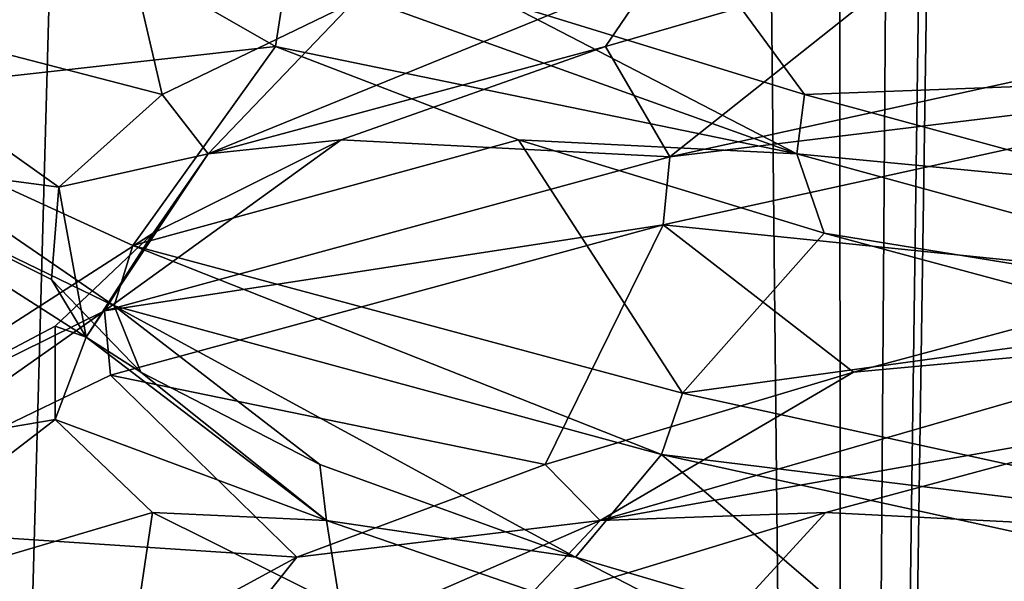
# Model space of a CAD drawing. Header units: millimetres. Extents: x -36.5 to 36.5, y -8.8 to 41.6.
# Tile 73 of 256: x -1.251 to -0.325, y 1.66 to 2.189. Entities that reach past the tile are written whole.
import ezdxf

# ---------------------------------------------------------------- set-up
doc = ezdxf.new("R2010")
doc.units = ezdxf.units.MM
doc.header["$LTSCALE"] = 65.185185
for name, color, linetype in [('166', 7, 'CONTINUOUS'), ('184', 7, 'CONTINUOUS'), ('185', 7, 'CONTINUOUS'), ('186', 7, 'CONTINUOUS'), ('196', 7, 'CONTINUOUS'), ('197', 7, 'CONTINUOUS'), ('198', 7, 'CONTINUOUS'), ('217', 7, 'CONTINUOUS'), ('218', 7, 'CONTINUOUS'), ('219', 7, 'CONTINUOUS'), ('23', 7, 'CONTINUOUS'), ('24', 7, 'CONTINUOUS'), ('25', 7, 'CONTINUOUS'), ('35', 7, 'CONTINUOUS'), ('36', 7, 'CONTINUOUS'), ('37', 7, 'CONTINUOUS'), ('5', 7, 'CONTINUOUS'), ('548', 7, 'CONTINUOUS'), ('553', 7, 'CONTINUOUS'), ('56', 7, 'CONTINUOUS'), ('57', 7, 'CONTINUOUS'), ('58', 7, 'CONTINUOUS')]:
    doc.layers.add(name, color=color, linetype=linetype)

msp = doc.modelspace()

# ---------------------------------------------------------------- linework, layer by layer
at = {"layer": '166', "color": 7, "linetype": 'Continuous'}
for points in [[(0, 2.2, -12.5), (0, 2.1375, -12.5), (-0.62779, 2.27495, -12.36231), (0, 2.2, -12.5)], [(0, 2.1375, -9.5), (0, 2.2, -9.5), (-0.63966, 2.05977, -9.64322), (0, 2.1375, -9.5)], [(-0.64598, 1.99578, -9.64622), (0, 2.1375, -9.5), (-0.63966, 2.05977, -9.64322), (-0.64598, 1.99578, -9.64622)], [(-1.16212, 1.91962, -11.94841), (-1.46004, 2.06386, -11.34392), (-1.44672, 2.11491, -11.39622), (-1.16212, 1.91962, -11.94841)], [(-1.14472, 1.97635, -11.96934), (-1.16212, 1.91962, -11.94841), (-1.44672, 2.11491, -11.39622), (-1.14472, 1.97635, -11.96934)], [(-1.17137, 1.91476, -10.06303), (-0.64598, 1.99578, -9.64622), (-0.63966, 2.05977, -9.64322), (-1.17137, 1.91476, -10.06303)], [(-1.16574, 1.85416, -10.05605), (-0.64598, 1.99578, -9.64622), (-1.17137, 1.91476, -10.06303), (-1.16574, 1.85416, -10.05605)], [(-0.64761, 1.7796, -12.353), (-1.16212, 1.91962, -11.94841), (-1.14472, 1.97635, -11.96934), (-0.64761, 1.7796, -12.353)], [(-0.62779, 1.83745, -12.36231), (-0.64761, 1.7796, -12.353), (-1.14472, 1.97635, -11.96934), (-0.62779, 1.83745, -12.36231)], [(-1.46285, 1.77099, -10.66825), (-1.45701, 1.71389, -10.64345), (-1.17137, 1.91476, -10.06303), (-1.46285, 1.77099, -10.66825)], [(-1.45701, 1.71389, -10.64345), (-1.16574, 1.85416, -10.05605), (-1.17137, 1.91476, -10.06303), (-1.45701, 1.71389, -10.64345)], [(0, 1.7, -12.5), (-0.64761, 1.7796, -12.353), (-0.62779, 1.83745, -12.36231), (0, 1.7, -12.5)], [(0, 1.6375, -12.5), (-0.64761, 1.7796, -12.353), (0, 1.7, -12.5), (0, 1.6375, -12.5)], [(0, 1.6375, -9.5), (0, 1.7, -9.5), (-0.64598, 1.55828, -9.64622), (0, 1.6375, -9.5)]]:
    msp.add_3dface(points, dxfattribs=at)
at = {"layer": '184', "color": 7, "linetype": 'Continuous'}
for points in [[(-0.49297, 1.72492, -9.8738), (0, 1.7, -9.5), (-0.16801, 1.81261, -9.78217), (-0.49297, 1.72492, -9.8738)], [(-0.78074, 1.63722, -10.05038), (-0.64598, 1.55828, -9.64622), (-0.49297, 1.72492, -9.8738), (-0.78074, 1.63722, -10.05038)], [(-0.64598, 1.55828, -9.64622), (0, 1.7, -9.5), (-0.49297, 1.72492, -9.8738), (-0.64598, 1.55828, -9.64622)]]:
    msp.add_3dface(points, dxfattribs=at)
at = {"layer": '185', "color": 7, "linetype": 'Continuous'}
for points in [[(-0.46703, 1.85721, -9.8628), (-0.10788, 1.88993, -9.8116), (-0.1426, 1.94424, -9.77893), (-0.46703, 1.85721, -9.8628)], [(-0.70517, 1.7175, -10.03737), (-0.16801, 1.81261, -9.78217), (-0.10788, 1.88993, -9.8116), (-0.70517, 1.7175, -10.03737)], [(-0.70517, 1.7175, -10.03737), (-0.10788, 1.88993, -9.8116), (-0.46703, 1.85721, -9.8628), (-0.70517, 1.7175, -10.03737)], [(-0.75676, 1.77018, -10.03116), (-0.70517, 1.7175, -10.03737), (-0.46703, 1.85721, -9.8628), (-0.75676, 1.77018, -10.03116)], [(-0.49297, 1.72492, -9.8738), (-0.16801, 1.81261, -9.78217), (-0.70517, 1.7175, -10.03737), (-0.49297, 1.72492, -9.8738)], [(-0.99027, 1.68314, -10.2715), (-0.70517, 1.7175, -10.03737), (-0.75676, 1.77018, -10.03116), (-0.99027, 1.68314, -10.2715)], [(-0.78074, 1.63722, -10.05038), (-0.49297, 1.72492, -9.8738), (-0.70517, 1.7175, -10.03737), (-0.78074, 1.63722, -10.05038)], [(-1.10054, 1.54507, -10.53877), (-0.78074, 1.63722, -10.05038), (-0.70517, 1.7175, -10.03737), (-1.10054, 1.54507, -10.53877)], [(-1.10054, 1.54507, -10.53877), (-0.70517, 1.7175, -10.03737), (-0.99027, 1.68314, -10.2715), (-1.10054, 1.54507, -10.53877)], [(-1.1502, 1.59611, -10.56596), (-1.10054, 1.54507, -10.53877), (-0.99027, 1.68314, -10.2715), (-1.1502, 1.59611, -10.56596)]]:
    msp.add_3dface(points, dxfattribs=at)
at = {"layer": '186', "color": 7, "linetype": 'Continuous'}
for points in [[(0, 2.1375, -9.5), (-0.64598, 1.99578, -9.64622), (-0.1426, 1.94424, -9.77893), (0, 2.1375, -9.5)], [(-0.64598, 1.99578, -9.64622), (-1.16574, 1.85416, -10.05605), (-0.75676, 1.77018, -10.03116), (-0.64598, 1.99578, -9.64622)], [(-0.64598, 1.99578, -9.64622), (-0.75676, 1.77018, -10.03116), (-0.46703, 1.85721, -9.8628), (-0.64598, 1.99578, -9.64622)], [(-0.64598, 1.99578, -9.64622), (-0.46703, 1.85721, -9.8628), (-0.1426, 1.94424, -9.77893), (-0.64598, 1.99578, -9.64622)], [(-1.16574, 1.85416, -10.05605), (-1.45701, 1.71389, -10.64345), (-0.99027, 1.68314, -10.2715), (-1.16574, 1.85416, -10.05605)], [(-1.16574, 1.85416, -10.05605), (-0.99027, 1.68314, -10.2715), (-0.75676, 1.77018, -10.03116), (-1.16574, 1.85416, -10.05605)], [(-1.45701, 1.71389, -10.64345), (-1.46623, 1.56983, -11.31648), (-1.22467, 1.50907, -10.89268), (-1.45701, 1.71389, -10.64345)], [(-1.45701, 1.71389, -10.64345), (-1.22467, 1.50907, -10.89268), (-1.1502, 1.59611, -10.56596), (-1.45701, 1.71389, -10.64345)], [(-1.45701, 1.71389, -10.64345), (-1.1502, 1.59611, -10.56596), (-0.99027, 1.68314, -10.2715), (-1.45701, 1.71389, -10.64345)]]:
    msp.add_3dface(points, dxfattribs=at)
at = {"layer": '196', "color": 7, "linetype": 'Continuous'}
for points in [[(-0.70008, 2.1634, -9.98944), (-0.63966, 2.05977, -9.64322), (-0.39877, 2.2511, -9.8371), (-0.70008, 2.1634, -9.98944)], [(-0.63966, 2.05977, -9.64322), (0, 2.2, -9.5), (-0.39877, 2.2511, -9.8371), (-0.63966, 2.05977, -9.64322)], [(-0.94859, 2.0757, -10.218), (-0.63966, 2.05977, -9.64322), (-0.70008, 2.1634, -9.98944), (-0.94859, 2.0757, -10.218)], [(-1.17137, 1.91476, -10.06303), (-0.63966, 2.05977, -9.64322), (-0.94859, 2.0757, -10.218), (-1.17137, 1.91476, -10.06303)], [(-1.12555, 1.98801, -10.50554), (-1.17137, 1.91476, -10.06303), (-0.94859, 2.0757, -10.218), (-1.12555, 1.98801, -10.50554)], [(-1.46285, 1.77099, -10.66825), (-1.17137, 1.91476, -10.06303), (-1.12555, 1.98801, -10.50554), (-1.46285, 1.77099, -10.66825)], [(-1.21761, 1.90031, -10.83038), (-1.46285, 1.77099, -10.66825), (-1.12555, 1.98801, -10.50554), (-1.21761, 1.90031, -10.83038)], [(-1.21783, 1.81261, -11.16801), (-1.46285, 1.77099, -10.66825), (-1.21761, 1.90031, -10.83038), (-1.21783, 1.81261, -11.16801)], [(-1.46007, 1.62639, -11.34382), (-1.46285, 1.77099, -10.66825), (-1.21783, 1.81261, -11.16801), (-1.46007, 1.62639, -11.34382)], [(-1.1262, 1.72492, -11.49297), (-1.46007, 1.62639, -11.34382), (-1.21783, 1.81261, -11.16801), (-1.1262, 1.72492, -11.49297)], [(-1.16212, 1.48212, -11.94841), (-1.46007, 1.62639, -11.34382), (-1.1262, 1.72492, -11.49297), (-1.16212, 1.48212, -11.94841)], [(-0.94962, 1.63722, -11.78074), (-1.16212, 1.48212, -11.94841), (-1.1262, 1.72492, -11.49297), (-0.94962, 1.63722, -11.78074)]]:
    msp.add_3dface(points, dxfattribs=at)
at = {"layer": '197', "color": 7, "linetype": 'Continuous'}
for points in [[(-0.70008, 2.1634, -9.98944), (-0.39877, 2.2511, -9.8371), (-0.65187, 2.23479, -10.0005), (-0.70008, 2.1634, -9.98944)], [(-1.07388, 2.06236, -10.4797), (-0.70008, 2.1634, -9.98944), (-0.65187, 2.23479, -10.0005), (-1.07388, 2.06236, -10.4797)], [(-1.07388, 2.06236, -10.4797), (-0.65187, 2.23479, -10.0005), (-0.93708, 2.20535, -10.20425), (-1.07388, 2.06236, -10.4797)], [(-1.11715, 2.11831, -10.48685), (-1.07388, 2.06236, -10.4797), (-0.93708, 2.20535, -10.20425), (-1.11715, 2.11831, -10.48685)], [(-0.94859, 2.0757, -10.218), (-0.70008, 2.1634, -9.98944), (-1.07388, 2.06236, -10.4797), (-0.94859, 2.0757, -10.218)], [(-1.21421, 2.03128, -10.80758), (-1.07388, 2.06236, -10.4797), (-1.11715, 2.11831, -10.48685), (-1.21421, 2.03128, -10.80758)], [(-1.12555, 1.98801, -10.50554), (-0.94859, 2.0757, -10.218), (-1.07388, 2.06236, -10.4797), (-1.12555, 1.98801, -10.50554)], [(-1.1884, 1.88993, -11.10788), (-1.07388, 2.06236, -10.4797), (-1.21421, 2.03128, -10.80758), (-1.1884, 1.88993, -11.10788)], [(-1.1884, 1.88993, -11.10788), (-1.12555, 1.98801, -10.50554), (-1.07388, 2.06236, -10.4797), (-1.1884, 1.88993, -11.10788)], [(-1.22107, 1.94424, -11.1426), (-1.1884, 1.88993, -11.10788), (-1.21421, 2.03128, -10.80758), (-1.22107, 1.94424, -11.1426)], [(-1.21761, 1.90031, -10.83038), (-1.12555, 1.98801, -10.50554), (-1.1884, 1.88993, -11.10788), (-1.21761, 1.90031, -10.83038)], [(-1.1372, 1.85721, -11.46703), (-1.1884, 1.88993, -11.10788), (-1.22107, 1.94424, -11.1426), (-1.1372, 1.85721, -11.46703)], [(-1.21783, 1.81261, -11.16801), (-1.21761, 1.90031, -10.83038), (-1.1884, 1.88993, -11.10788), (-1.21783, 1.81261, -11.16801)], [(-0.96263, 1.7175, -11.70517), (-1.21783, 1.81261, -11.16801), (-1.1884, 1.88993, -11.10788), (-0.96263, 1.7175, -11.70517)], [(-0.96263, 1.7175, -11.70517), (-1.1884, 1.88993, -11.10788), (-1.1372, 1.85721, -11.46703), (-0.96263, 1.7175, -11.70517)], [(-0.96884, 1.77018, -11.75676), (-0.96263, 1.7175, -11.70517), (-1.1372, 1.85721, -11.46703), (-0.96884, 1.77018, -11.75676)], [(-1.1262, 1.72492, -11.49297), (-1.21783, 1.81261, -11.16801), (-0.96263, 1.7175, -11.70517), (-1.1262, 1.72492, -11.49297)], [(-0.7285, 1.68314, -11.99027), (-0.96263, 1.7175, -11.70517), (-0.96884, 1.77018, -11.75676), (-0.7285, 1.68314, -11.99027)], [(-0.94962, 1.63722, -11.78074), (-1.1262, 1.72492, -11.49297), (-0.96263, 1.7175, -11.70517), (-0.94962, 1.63722, -11.78074)], [(-0.46123, 1.54507, -12.10054), (-0.94962, 1.63722, -11.78074), (-0.96263, 1.7175, -11.70517), (-0.46123, 1.54507, -12.10054)], [(-0.46123, 1.54507, -12.10054), (-0.96263, 1.7175, -11.70517), (-0.7285, 1.68314, -11.99027), (-0.46123, 1.54507, -12.10054)], [(-0.43404, 1.59611, -12.1502), (-0.46123, 1.54507, -12.10054), (-0.7285, 1.68314, -11.99027), (-0.43404, 1.59611, -12.1502)]]:
    msp.add_3dface(points, dxfattribs=at)
at = {"layer": '198', "color": 7, "linetype": 'Continuous'}
for points in [[(-1.17146, 2.35222, -10.06315), (-1.46293, 2.20841, -10.66859), (-1.11715, 2.11831, -10.48685), (-1.17146, 2.35222, -10.06315)], [(-1.17146, 2.35222, -10.06315), (-1.11715, 2.11831, -10.48685), (-0.93708, 2.20535, -10.20425), (-1.17146, 2.35222, -10.06315)], [(-1.46293, 2.20841, -10.66859), (-1.46004, 2.06386, -11.34392), (-1.21421, 2.03128, -10.80758), (-1.46293, 2.20841, -10.66859)], [(-1.46293, 2.20841, -10.66859), (-1.21421, 2.03128, -10.80758), (-1.11715, 2.11831, -10.48685), (-1.46293, 2.20841, -10.66859)], [(-1.46004, 2.06386, -11.34392), (-1.16212, 1.91962, -11.94841), (-1.1372, 1.85721, -11.46703), (-1.46004, 2.06386, -11.34392)], [(-1.46004, 2.06386, -11.34392), (-1.1372, 1.85721, -11.46703), (-1.22107, 1.94424, -11.1426), (-1.46004, 2.06386, -11.34392)], [(-1.46004, 2.06386, -11.34392), (-1.22107, 1.94424, -11.1426), (-1.21421, 2.03128, -10.80758), (-1.46004, 2.06386, -11.34392)], [(-1.16212, 1.91962, -11.94841), (-0.64761, 1.7796, -12.353), (-0.7285, 1.68314, -11.99027), (-1.16212, 1.91962, -11.94841)], [(-1.16212, 1.91962, -11.94841), (-0.7285, 1.68314, -11.99027), (-0.96884, 1.77018, -11.75676), (-1.16212, 1.91962, -11.94841)], [(-1.16212, 1.91962, -11.94841), (-0.96884, 1.77018, -11.75676), (-1.1372, 1.85721, -11.46703), (-1.16212, 1.91962, -11.94841)], [(-0.64761, 1.7796, -12.353), (-0.43404, 1.59611, -12.1502), (-0.7285, 1.68314, -11.99027), (-0.64761, 1.7796, -12.353)], [(-0.64761, 1.7796, -12.353), (0, 1.6375, -12.5), (-0.43404, 1.59611, -12.1502), (-0.64761, 1.7796, -12.353)]]:
    msp.add_3dface(points, dxfattribs=at)
at = {"layer": '217', "color": 7, "linetype": 'Continuous'}
for points in [[(-1.44672, 2.11491, -11.39622), (-1.47973, 2.25239, -10.75424), (-1.22752, 2.3388, -11.06738), (-1.44672, 2.11491, -11.39622)], [(-1.1629, 2.2511, -11.39877), (-1.44672, 2.11491, -11.39622), (-1.22752, 2.3388, -11.06738), (-1.1629, 2.2511, -11.39877)], [(-1.01056, 2.1634, -11.70008), (-1.44672, 2.11491, -11.39622), (-1.1629, 2.2511, -11.39877), (-1.01056, 2.1634, -11.70008)], [(-1.14472, 1.97635, -11.96934), (-1.44672, 2.11491, -11.39622), (-1.01056, 2.1634, -11.70008), (-1.14472, 1.97635, -11.96934)], [(-0.782, 2.0757, -11.94859), (-1.14472, 1.97635, -11.96934), (-1.01056, 2.1634, -11.70008), (-0.782, 2.0757, -11.94859)], [(-0.62779, 1.83745, -12.36231), (-1.14472, 1.97635, -11.96934), (-0.782, 2.0757, -11.94859), (-0.62779, 1.83745, -12.36231)], [(-0.49446, 1.98801, -12.12555), (-0.62779, 1.83745, -12.36231), (-0.782, 2.0757, -11.94859), (-0.49446, 1.98801, -12.12555)], [(-0.16962, 1.90031, -12.21761), (-0.62779, 1.83745, -12.36231), (-0.49446, 1.98801, -12.12555), (-0.16962, 1.90031, -12.21761)], [(0, 1.7, -12.5), (-0.62779, 1.83745, -12.36231), (-0.16962, 1.90031, -12.21761), (0, 1.7, -12.5)]]:
    msp.add_3dface(points, dxfattribs=at)
at = {"layer": '218', "color": 7, "linetype": 'Continuous'}
for points in [[(-1.01056, 2.1634, -11.70008), (-1.1629, 2.2511, -11.39877), (-0.9995, 2.23479, -11.65187), (-1.01056, 2.1634, -11.70008)], [(-0.5203, 2.06236, -12.07388), (-1.01056, 2.1634, -11.70008), (-0.9995, 2.23479, -11.65187), (-0.5203, 2.06236, -12.07388)], [(-0.5203, 2.06236, -12.07388), (-0.9995, 2.23479, -11.65187), (-0.79575, 2.20535, -11.93708), (-0.5203, 2.06236, -12.07388)], [(-0.51315, 2.11831, -12.11715), (-0.5203, 2.06236, -12.07388), (-0.79575, 2.20535, -11.93708), (-0.51315, 2.11831, -12.11715)], [(-0.782, 2.0757, -11.94859), (-1.01056, 2.1634, -11.70008), (-0.5203, 2.06236, -12.07388), (-0.782, 2.0757, -11.94859)], [(-0.19242, 2.03128, -12.21421), (-0.5203, 2.06236, -12.07388), (-0.51315, 2.11831, -12.11715), (-0.19242, 2.03128, -12.21421)], [(-0.49446, 1.98801, -12.12555), (-0.782, 2.0757, -11.94859), (-0.5203, 2.06236, -12.07388), (-0.49446, 1.98801, -12.12555)], [(0.10788, 1.88993, -12.1884), (-0.49446, 1.98801, -12.12555), (-0.5203, 2.06236, -12.07388), (0.10788, 1.88993, -12.1884)], [(0.10788, 1.88993, -12.1884), (-0.5203, 2.06236, -12.07388), (-0.19242, 2.03128, -12.21421), (0.10788, 1.88993, -12.1884)], [(-0.16962, 1.90031, -12.21761), (-0.49446, 1.98801, -12.12555), (0.10788, 1.88993, -12.1884), (-0.16962, 1.90031, -12.21761)]]:
    msp.add_3dface(points, dxfattribs=at)
at = {"layer": '219', "color": 7, "linetype": 'Continuous'}
for points in [[(-0.62779, 2.27495, -12.36231), (-0.51315, 2.11831, -12.11715), (-0.79575, 2.20535, -11.93708), (-0.62779, 2.27495, -12.36231)], [(-0.62779, 2.27495, -12.36231), (0, 2.1375, -12.5), (-0.51315, 2.11831, -12.11715), (-0.62779, 2.27495, -12.36231)], [(0, 2.1375, -12.5), (-0.19242, 2.03128, -12.21421), (-0.51315, 2.11831, -12.11715), (0, 2.1375, -12.5)]]:
    msp.add_3dface(points, dxfattribs=at)
at = {"layer": '23', "color": 7, "linetype": 'Continuous'}
for points in [[(-0.49297, 1.72492, 12.1262), (0, 1.7, 12.5), (-0.16801, 1.81261, 12.21783), (-0.49297, 1.72492, 12.1262)], [(-0.78074, 1.63722, 11.94962), (-0.64598, 1.55828, 12.35378), (-0.49297, 1.72492, 12.1262), (-0.78074, 1.63722, 11.94962)], [(-0.64598, 1.55828, 12.35378), (0, 1.7, 12.5), (-0.49297, 1.72492, 12.1262), (-0.64598, 1.55828, 12.35378)]]:
    msp.add_3dface(points, dxfattribs=at)
at = {"layer": '24', "color": 7, "linetype": 'Continuous'}
for points in [[(-0.46703, 1.85721, 12.1372), (-0.10788, 1.88993, 12.1884), (-0.1426, 1.94424, 12.22107), (-0.46703, 1.85721, 12.1372)], [(-0.70517, 1.7175, 11.96263), (-0.16801, 1.81261, 12.21783), (-0.10788, 1.88993, 12.1884), (-0.70517, 1.7175, 11.96263)], [(-0.70517, 1.7175, 11.96263), (-0.10788, 1.88993, 12.1884), (-0.46703, 1.85721, 12.1372), (-0.70517, 1.7175, 11.96263)], [(-0.75676, 1.77018, 11.96884), (-0.70517, 1.7175, 11.96263), (-0.46703, 1.85721, 12.1372), (-0.75676, 1.77018, 11.96884)], [(-0.49297, 1.72492, 12.1262), (-0.16801, 1.81261, 12.21783), (-0.70517, 1.7175, 11.96263), (-0.49297, 1.72492, 12.1262)], [(-0.99027, 1.68314, 11.7285), (-0.70517, 1.7175, 11.96263), (-0.75676, 1.77018, 11.96884), (-0.99027, 1.68314, 11.7285)], [(-0.78074, 1.63722, 11.94962), (-0.49297, 1.72492, 12.1262), (-0.70517, 1.7175, 11.96263), (-0.78074, 1.63722, 11.94962)], [(-1.10054, 1.54507, 11.46123), (-0.78074, 1.63722, 11.94962), (-0.70517, 1.7175, 11.96263), (-1.10054, 1.54507, 11.46123)], [(-1.10054, 1.54507, 11.46123), (-0.70517, 1.7175, 11.96263), (-0.99027, 1.68314, 11.7285), (-1.10054, 1.54507, 11.46123)], [(-1.1502, 1.59611, 11.43404), (-1.10054, 1.54507, 11.46123), (-0.99027, 1.68314, 11.7285), (-1.1502, 1.59611, 11.43404)]]:
    msp.add_3dface(points, dxfattribs=at)
at = {"layer": '25', "color": 7, "linetype": 'Continuous'}
for points in [[(0, 2.1375, 12.5), (-0.64598, 1.99578, 12.35378), (-0.1426, 1.94424, 12.22107), (0, 2.1375, 12.5)], [(-0.64598, 1.99578, 12.35378), (-1.16574, 1.85416, 11.94395), (-0.75676, 1.77018, 11.96884), (-0.64598, 1.99578, 12.35378)], [(-0.64598, 1.99578, 12.35378), (-0.75676, 1.77018, 11.96884), (-0.46703, 1.85721, 12.1372), (-0.64598, 1.99578, 12.35378)], [(-0.64598, 1.99578, 12.35378), (-0.46703, 1.85721, 12.1372), (-0.1426, 1.94424, 12.22107), (-0.64598, 1.99578, 12.35378)], [(-1.16574, 1.85416, 11.94395), (-1.45701, 1.71389, 11.35655), (-0.99027, 1.68314, 11.7285), (-1.16574, 1.85416, 11.94395)], [(-1.16574, 1.85416, 11.94395), (-0.99027, 1.68314, 11.7285), (-0.75676, 1.77018, 11.96884), (-1.16574, 1.85416, 11.94395)], [(-1.45701, 1.71389, 11.35655), (-1.46623, 1.56983, 10.68352), (-1.22467, 1.50907, 11.10732), (-1.45701, 1.71389, 11.35655)], [(-1.45701, 1.71389, 11.35655), (-1.22467, 1.50907, 11.10732), (-1.1502, 1.59611, 11.43404), (-1.45701, 1.71389, 11.35655)], [(-1.45701, 1.71389, 11.35655), (-1.1502, 1.59611, 11.43404), (-0.99027, 1.68314, 11.7285), (-1.45701, 1.71389, 11.35655)]]:
    msp.add_3dface(points, dxfattribs=at)
at = {"layer": '35', "color": 7, "linetype": 'Continuous'}
for points in [[(-0.70008, 2.1634, 12.01056), (-0.63966, 2.05977, 12.35678), (-0.39877, 2.2511, 12.1629), (-0.70008, 2.1634, 12.01056)], [(-0.63966, 2.05977, 12.35678), (0, 2.2, 12.5), (-0.39877, 2.2511, 12.1629), (-0.63966, 2.05977, 12.35678)], [(-0.94859, 2.0757, 11.782), (-0.63966, 2.05977, 12.35678), (-0.70008, 2.1634, 12.01056), (-0.94859, 2.0757, 11.782)], [(-1.17137, 1.91476, 11.93697), (-0.63966, 2.05977, 12.35678), (-0.94859, 2.0757, 11.782), (-1.17137, 1.91476, 11.93697)], [(-1.12555, 1.98801, 11.49446), (-1.17137, 1.91476, 11.93697), (-0.94859, 2.0757, 11.782), (-1.12555, 1.98801, 11.49446)], [(-1.46285, 1.77099, 11.33175), (-1.17137, 1.91476, 11.93697), (-1.12555, 1.98801, 11.49446), (-1.46285, 1.77099, 11.33175)], [(-1.21761, 1.90031, 11.16962), (-1.46285, 1.77099, 11.33175), (-1.12555, 1.98801, 11.49446), (-1.21761, 1.90031, 11.16962)], [(-1.21783, 1.81261, 10.83199), (-1.46285, 1.77099, 11.33175), (-1.21761, 1.90031, 11.16962), (-1.21783, 1.81261, 10.83199)], [(-1.46007, 1.62639, 10.65618), (-1.46285, 1.77099, 11.33175), (-1.21783, 1.81261, 10.83199), (-1.46007, 1.62639, 10.65618)], [(-1.1262, 1.72492, 10.50703), (-1.46007, 1.62639, 10.65618), (-1.21783, 1.81261, 10.83199), (-1.1262, 1.72492, 10.50703)], [(-1.16212, 1.48212, 10.05159), (-1.46007, 1.62639, 10.65618), (-1.1262, 1.72492, 10.50703), (-1.16212, 1.48212, 10.05159)], [(-0.94962, 1.63722, 10.21926), (-1.16212, 1.48212, 10.05159), (-1.1262, 1.72492, 10.50703), (-0.94962, 1.63722, 10.21926)]]:
    msp.add_3dface(points, dxfattribs=at)
at = {"layer": '36', "color": 7, "linetype": 'Continuous'}
for points in [[(-0.70008, 2.1634, 12.01056), (-0.39877, 2.2511, 12.1629), (-0.65187, 2.23479, 11.9995), (-0.70008, 2.1634, 12.01056)], [(-1.07388, 2.06236, 11.5203), (-0.70008, 2.1634, 12.01056), (-0.65187, 2.23479, 11.9995), (-1.07388, 2.06236, 11.5203)], [(-1.07388, 2.06236, 11.5203), (-0.65187, 2.23479, 11.9995), (-0.93708, 2.20535, 11.79575), (-1.07388, 2.06236, 11.5203)], [(-1.11715, 2.11831, 11.51315), (-1.07388, 2.06236, 11.5203), (-0.93708, 2.20535, 11.79575), (-1.11715, 2.11831, 11.51315)], [(-0.94859, 2.0757, 11.782), (-0.70008, 2.1634, 12.01056), (-1.07388, 2.06236, 11.5203), (-0.94859, 2.0757, 11.782)], [(-1.21421, 2.03128, 11.19242), (-1.07388, 2.06236, 11.5203), (-1.11715, 2.11831, 11.51315), (-1.21421, 2.03128, 11.19242)], [(-1.12555, 1.98801, 11.49446), (-0.94859, 2.0757, 11.782), (-1.07388, 2.06236, 11.5203), (-1.12555, 1.98801, 11.49446)], [(-1.1884, 1.88993, 10.89212), (-1.07388, 2.06236, 11.5203), (-1.21421, 2.03128, 11.19242), (-1.1884, 1.88993, 10.89212)], [(-1.1884, 1.88993, 10.89212), (-1.12555, 1.98801, 11.49446), (-1.07388, 2.06236, 11.5203), (-1.1884, 1.88993, 10.89212)], [(-1.22107, 1.94424, 10.8574), (-1.1884, 1.88993, 10.89212), (-1.21421, 2.03128, 11.19242), (-1.22107, 1.94424, 10.8574)], [(-1.21761, 1.90031, 11.16962), (-1.12555, 1.98801, 11.49446), (-1.1884, 1.88993, 10.89212), (-1.21761, 1.90031, 11.16962)], [(-1.1372, 1.85721, 10.53297), (-1.1884, 1.88993, 10.89212), (-1.22107, 1.94424, 10.8574), (-1.1372, 1.85721, 10.53297)], [(-1.21783, 1.81261, 10.83199), (-1.21761, 1.90031, 11.16962), (-1.1884, 1.88993, 10.89212), (-1.21783, 1.81261, 10.83199)], [(-0.96263, 1.7175, 10.29483), (-1.21783, 1.81261, 10.83199), (-1.1884, 1.88993, 10.89212), (-0.96263, 1.7175, 10.29483)], [(-0.96263, 1.7175, 10.29483), (-1.1884, 1.88993, 10.89212), (-1.1372, 1.85721, 10.53297), (-0.96263, 1.7175, 10.29483)], [(-0.96884, 1.77018, 10.24324), (-0.96263, 1.7175, 10.29483), (-1.1372, 1.85721, 10.53297), (-0.96884, 1.77018, 10.24324)], [(-1.1262, 1.72492, 10.50703), (-1.21783, 1.81261, 10.83199), (-0.96263, 1.7175, 10.29483), (-1.1262, 1.72492, 10.50703)], [(-0.7285, 1.68314, 10.00973), (-0.96263, 1.7175, 10.29483), (-0.96884, 1.77018, 10.24324), (-0.7285, 1.68314, 10.00973)], [(-0.94962, 1.63722, 10.21926), (-1.1262, 1.72492, 10.50703), (-0.96263, 1.7175, 10.29483), (-0.94962, 1.63722, 10.21926)], [(-0.46123, 1.54507, 9.89946), (-0.94962, 1.63722, 10.21926), (-0.96263, 1.7175, 10.29483), (-0.46123, 1.54507, 9.89946)], [(-0.46123, 1.54507, 9.89946), (-0.96263, 1.7175, 10.29483), (-0.7285, 1.68314, 10.00973), (-0.46123, 1.54507, 9.89946)], [(-0.43404, 1.59611, 9.8498), (-0.46123, 1.54507, 9.89946), (-0.7285, 1.68314, 10.00973), (-0.43404, 1.59611, 9.8498)]]:
    msp.add_3dface(points, dxfattribs=at)
at = {"layer": '37', "color": 7, "linetype": 'Continuous'}
for points in [[(-1.17146, 2.35222, 11.93685), (-1.46293, 2.20841, 11.33141), (-1.11715, 2.11831, 11.51315), (-1.17146, 2.35222, 11.93685)], [(-1.17146, 2.35222, 11.93685), (-1.11715, 2.11831, 11.51315), (-0.93708, 2.20535, 11.79575), (-1.17146, 2.35222, 11.93685)], [(-1.46293, 2.20841, 11.33141), (-1.46004, 2.06386, 10.65608), (-1.21421, 2.03128, 11.19242), (-1.46293, 2.20841, 11.33141)], [(-1.46293, 2.20841, 11.33141), (-1.21421, 2.03128, 11.19242), (-1.11715, 2.11831, 11.51315), (-1.46293, 2.20841, 11.33141)], [(-1.46004, 2.06386, 10.65608), (-1.16212, 1.91962, 10.05159), (-1.1372, 1.85721, 10.53297), (-1.46004, 2.06386, 10.65608)], [(-1.46004, 2.06386, 10.65608), (-1.1372, 1.85721, 10.53297), (-1.22107, 1.94424, 10.8574), (-1.46004, 2.06386, 10.65608)], [(-1.46004, 2.06386, 10.65608), (-1.22107, 1.94424, 10.8574), (-1.21421, 2.03128, 11.19242), (-1.46004, 2.06386, 10.65608)], [(-1.16212, 1.91962, 10.05159), (-0.64761, 1.7796, 9.647), (-0.7285, 1.68314, 10.00973), (-1.16212, 1.91962, 10.05159)], [(-1.16212, 1.91962, 10.05159), (-0.7285, 1.68314, 10.00973), (-0.96884, 1.77018, 10.24324), (-1.16212, 1.91962, 10.05159)], [(-1.16212, 1.91962, 10.05159), (-0.96884, 1.77018, 10.24324), (-1.1372, 1.85721, 10.53297), (-1.16212, 1.91962, 10.05159)], [(-0.64761, 1.7796, 9.647), (-0.43404, 1.59611, 9.8498), (-0.7285, 1.68314, 10.00973), (-0.64761, 1.7796, 9.647)], [(-0.64761, 1.7796, 9.647), (0, 1.6375, 9.5), (-0.43404, 1.59611, 9.8498), (-0.64761, 1.7796, 9.647)]]:
    msp.add_3dface(points, dxfattribs=at)
at = {"layer": '5', "color": 7, "linetype": 'Continuous'}
for points in [[(0, 2.2, 9.5), (0, 2.1375, 9.5), (-0.62779, 2.27495, 9.63769), (0, 2.2, 9.5)], [(0, 2.1375, 12.5), (0, 2.2, 12.5), (-0.63966, 2.05977, 12.35678), (0, 2.1375, 12.5)], [(-0.64598, 1.99578, 12.35378), (0, 2.1375, 12.5), (-0.63966, 2.05977, 12.35678), (-0.64598, 1.99578, 12.35378)], [(-1.16212, 1.91962, 10.05159), (-1.46004, 2.06386, 10.65608), (-1.44672, 2.11491, 10.60378), (-1.16212, 1.91962, 10.05159)], [(-1.14472, 1.97635, 10.03066), (-1.16212, 1.91962, 10.05159), (-1.44672, 2.11491, 10.60378), (-1.14472, 1.97635, 10.03066)], [(-1.17137, 1.91476, 11.93697), (-0.64598, 1.99578, 12.35378), (-0.63966, 2.05977, 12.35678), (-1.17137, 1.91476, 11.93697)], [(-1.16574, 1.85416, 11.94395), (-0.64598, 1.99578, 12.35378), (-1.17137, 1.91476, 11.93697), (-1.16574, 1.85416, 11.94395)], [(-0.64761, 1.7796, 9.647), (-1.16212, 1.91962, 10.05159), (-1.14472, 1.97635, 10.03066), (-0.64761, 1.7796, 9.647)], [(-0.62779, 1.83745, 9.63769), (-0.64761, 1.7796, 9.647), (-1.14472, 1.97635, 10.03066), (-0.62779, 1.83745, 9.63769)], [(-1.46285, 1.77099, 11.33175), (-1.45701, 1.71389, 11.35655), (-1.17137, 1.91476, 11.93697), (-1.46285, 1.77099, 11.33175)], [(-1.45701, 1.71389, 11.35655), (-1.16574, 1.85416, 11.94395), (-1.17137, 1.91476, 11.93697), (-1.45701, 1.71389, 11.35655)], [(0, 1.7, 9.5), (-0.64761, 1.7796, 9.647), (-0.62779, 1.83745, 9.63769), (0, 1.7, 9.5)], [(0, 1.6375, 9.5), (-0.64761, 1.7796, 9.647), (0, 1.7, 9.5), (0, 1.6375, 9.5)], [(0, 1.6375, 12.5), (0, 1.7, 12.5), (-0.64598, 1.55828, 12.35378), (0, 1.6375, 12.5)]]:
    msp.add_3dface(points, dxfattribs=at)
at = {"layer": '548', "color": 7, "linetype": 'Continuous'}
for points in [[(-1.3944, 28.59924, 8.51441), (-1.38263, -3.5, 8.50802), (-0.48636, 28.6, 8.19181), (-1.3944, 28.59924, 8.51441)], [(-1.38263, -3.5, 8.50802), (-0.4782, -3.5, 8.1905), (-0.48636, 28.6, 8.19181), (-1.38263, -3.5, 8.50802)], [(-0.48636, 28.6, 8.19181), (-0.4782, -3.5, 8.1905), (-0.2451, 28.6, 8.16056), (-0.48636, 28.6, 8.19181)], [(-0.4782, -3.5, 8.1905), (0.4782, -3.5, 8.1905), (-0.2451, 28.6, 8.16056), (-0.4782, -3.5, 8.1905)]]:
    msp.add_3dface(points, dxfattribs=at)
at = {"layer": '553', "color": 7, "linetype": 'Continuous'}
for points in [[(-0.86119, 32.1, -8.28338), (-1.39651, -3.5, -8.51579), (-1.64276, 32.1, -8.67116), (-0.86119, 32.1, -8.28338)], [(-0.4834, -3.5, -8.19139), (-1.39651, -3.5, -8.51579), (-0.86119, 32.1, -8.28338), (-0.4834, -3.5, -8.19139)], [(0, 32.1, -8.15), (-0.4834, -3.5, -8.19139), (-0.86119, 32.1, -8.28338), (0, 32.1, -8.15)], [(0, 28.94929, -8.15), (-0.4834, -3.5, -8.19139), (0, 32.1, -8.15), (0, 28.94929, -8.15)], [(0.4834, -3.5, -8.19139), (-0.4834, -3.5, -8.19139), (0, 28.94929, -8.15), (0.4834, -3.5, -8.19139)]]:
    msp.add_3dface(points, dxfattribs=at)
at = {"layer": '56', "color": 7, "linetype": 'Continuous'}
for points in [[(-1.44672, 2.11491, 10.60378), (-1.47973, 2.25239, 11.24576), (-1.22752, 2.3388, 10.93262), (-1.44672, 2.11491, 10.60378)], [(-1.1629, 2.2511, 10.60123), (-1.44672, 2.11491, 10.60378), (-1.22752, 2.3388, 10.93262), (-1.1629, 2.2511, 10.60123)], [(-1.01056, 2.1634, 10.29992), (-1.44672, 2.11491, 10.60378), (-1.1629, 2.2511, 10.60123), (-1.01056, 2.1634, 10.29992)], [(-1.14472, 1.97635, 10.03066), (-1.44672, 2.11491, 10.60378), (-1.01056, 2.1634, 10.29992), (-1.14472, 1.97635, 10.03066)], [(-0.782, 2.0757, 10.05141), (-1.14472, 1.97635, 10.03066), (-1.01056, 2.1634, 10.29992), (-0.782, 2.0757, 10.05141)], [(-0.62779, 1.83745, 9.63769), (-1.14472, 1.97635, 10.03066), (-0.782, 2.0757, 10.05141), (-0.62779, 1.83745, 9.63769)], [(-0.49446, 1.98801, 9.87445), (-0.62779, 1.83745, 9.63769), (-0.782, 2.0757, 10.05141), (-0.49446, 1.98801, 9.87445)], [(-0.16962, 1.90031, 9.78239), (-0.62779, 1.83745, 9.63769), (-0.49446, 1.98801, 9.87445), (-0.16962, 1.90031, 9.78239)], [(0, 1.7, 9.5), (-0.62779, 1.83745, 9.63769), (-0.16962, 1.90031, 9.78239), (0, 1.7, 9.5)]]:
    msp.add_3dface(points, dxfattribs=at)
at = {"layer": '57', "color": 7, "linetype": 'Continuous'}
for points in [[(-1.01056, 2.1634, 10.29992), (-1.1629, 2.2511, 10.60123), (-0.9995, 2.23479, 10.34813), (-1.01056, 2.1634, 10.29992)], [(-0.5203, 2.06236, 9.92612), (-1.01056, 2.1634, 10.29992), (-0.9995, 2.23479, 10.34813), (-0.5203, 2.06236, 9.92612)], [(-0.5203, 2.06236, 9.92612), (-0.9995, 2.23479, 10.34813), (-0.79575, 2.20535, 10.06292), (-0.5203, 2.06236, 9.92612)], [(-0.51315, 2.11831, 9.88285), (-0.5203, 2.06236, 9.92612), (-0.79575, 2.20535, 10.06292), (-0.51315, 2.11831, 9.88285)], [(-0.782, 2.0757, 10.05141), (-1.01056, 2.1634, 10.29992), (-0.5203, 2.06236, 9.92612), (-0.782, 2.0757, 10.05141)], [(-0.19242, 2.03128, 9.78579), (-0.5203, 2.06236, 9.92612), (-0.51315, 2.11831, 9.88285), (-0.19242, 2.03128, 9.78579)], [(-0.49446, 1.98801, 9.87445), (-0.782, 2.0757, 10.05141), (-0.5203, 2.06236, 9.92612), (-0.49446, 1.98801, 9.87445)], [(0.10788, 1.88993, 9.8116), (-0.49446, 1.98801, 9.87445), (-0.5203, 2.06236, 9.92612), (0.10788, 1.88993, 9.8116)], [(0.10788, 1.88993, 9.8116), (-0.5203, 2.06236, 9.92612), (-0.19242, 2.03128, 9.78579), (0.10788, 1.88993, 9.8116)], [(-0.16962, 1.90031, 9.78239), (-0.49446, 1.98801, 9.87445), (0.10788, 1.88993, 9.8116), (-0.16962, 1.90031, 9.78239)]]:
    msp.add_3dface(points, dxfattribs=at)
at = {"layer": '58', "color": 7, "linetype": 'Continuous'}
for points in [[(-0.62779, 2.27495, 9.63769), (-0.51315, 2.11831, 9.88285), (-0.79575, 2.20535, 10.06292), (-0.62779, 2.27495, 9.63769)], [(-0.62779, 2.27495, 9.63769), (0, 2.1375, 9.5), (-0.51315, 2.11831, 9.88285), (-0.62779, 2.27495, 9.63769)], [(0, 2.1375, 9.5), (-0.19242, 2.03128, 9.78579), (-0.51315, 2.11831, 9.88285), (0, 2.1375, 9.5)]]:
    msp.add_3dface(points, dxfattribs=at)

doc.saveas('drawing.dxf')
